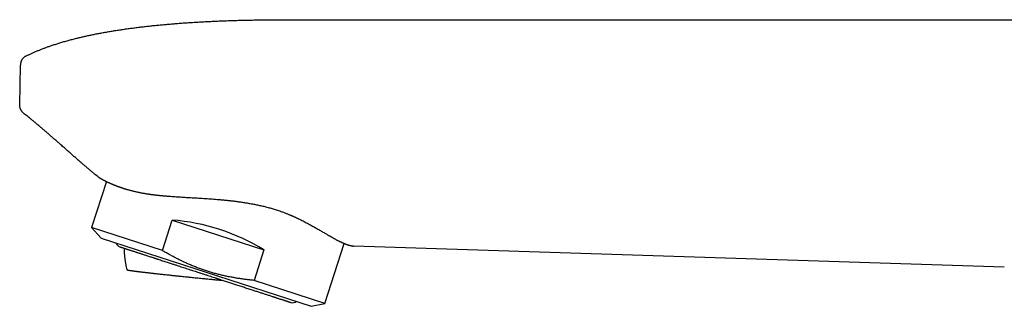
# Model space of a CAD drawing. Header units: millimetres. Extents: x 8 to 616, y 12 to 442.
# Tile 1 of 34: x 29 to 125, y 414 to 442. Entities that reach past the tile are written whole.
import ezdxf

# ---------------------------------------------------------------- set-up
doc = ezdxf.new("R2010")
doc.units = ezdxf.units.MM

msp = doc.modelspace()

# ---------------------------------------------------------------- linework, layer by layer
at = {"color": 7, "linetype": 'Continuous', "lineweight": 30}
for p, q in [((55.265, 442.083), (165.265, 442.083)), ((30.018, 438.554), (30.018, 438.554)), ((29.395, 433.784), (29.463, 437.676)), ((29.463, 437.676), (29.463, 437.676)), ((29.463, 437.676), (29.463, 437.676)), ((29.753, 433.001), (29.783, 432.976)), ((29.778, 432.98), (29.753, 433.001)), ((37.858, 426.337), (36.403, 421.86)), ((36.403, 421.86), (37.319, 420.843)), ((43.294, 419.621), (36.403, 421.86)), ((43.294, 419.621), (44.256, 422.584)), ((44.256, 422.584), (53.177, 419.686)), ((37.319, 420.843), (57.766, 414.199)), ((59.105, 414.483), (60.999, 420.314)), ((125.265, 418.013), (61.936, 420.055)), ((53.177, 419.686), (52.214, 416.722)), ((59.105, 414.483), (52.214, 416.722)), ((57.766, 414.199), (59.105, 414.483))]:
    msp.add_line(p, q, dxfattribs=at)
at = {"color": 7, "linetype": 'Continuous', "lineweight": 30, "flags": 128}
for points in [[(37.024, 426.804), (37.009, 426.812), (36.99, 426.826)], [(61.933, 420.055), (61.915, 420.057), (61.9, 420.06)]]:
    msp.add_lwpolyline(points, dxfattribs=at)
at = {"color": 7, "linetype": 'Continuous', "lineweight": 30}
for centre, start, end in [((39.329, 420.558), 197.68533, 252), ((55.972, 415.15), 252, 306.31467)]:
    msp.add_arc(centre, 0.6, start, end, dxfattribs=at)
msp.add_ellipse((46.759, 415.109), major_axis=(11.351, -3.688), ratio=0.57735, start_param=1.16697, end_param=1.974622, dxfattribs=at)
for points, knots in [([(30.018, 438.554), (30.104, 438.597), (30.278, 438.682), (30.544, 438.805), (30.816, 438.927), (31.095, 439.045), (31.379, 439.161), (31.667, 439.273), (31.96, 439.383), (32.259, 439.49), (32.584, 439.602), (32.936, 439.717), (33.317, 439.835), (33.706, 439.951), (34.104, 440.062), (34.511, 440.171), (34.907, 440.272), (35.291, 440.364), (35.661, 440.45), (36.038, 440.534), (36.422, 440.615), (36.812, 440.694), (37.209, 440.77), (37.627, 440.847), (38.065, 440.924), (38.525, 441.001), (38.992, 441.075), (39.468, 441.146), (39.937, 441.213), (40.397, 441.275), (40.85, 441.333), (41.309, 441.389), (41.775, 441.443), (42.245, 441.494), (42.719, 441.543), (43.196, 441.589), (43.679, 441.633), (44.173, 441.676), (44.676, 441.716), (45.19, 441.755), (45.71, 441.792), (46.237, 441.826), (46.77, 441.858), (47.311, 441.888), (47.858, 441.916), (48.412, 441.942), (48.972, 441.966), (49.54, 441.987), (50.114, 442.006), (50.695, 442.023), (51.282, 442.038), (51.897, 442.052), (52.539, 442.063), (53.209, 442.072), (53.887, 442.078), (54.573, 442.082), (55.034, 442.083), (55.265, 442.083)], [0, 0, 0, 0, 0.011237, 0.022659, 0.034268, 0.04607, 0.058066, 0.070041, 0.082211, 0.094578, 0.107145, 0.122371, 0.137888, 0.1537, 0.169812, 0.186227, 0.202948, 0.217527, 0.232335, 0.247375, 0.262647, 0.278155, 0.293898, 0.30988, 0.327737, 0.345885, 0.364327, 0.383064, 0.402099, 0.419623, 0.437394, 0.455413, 0.473679, 0.492195, 0.510623, 0.529294, 0.548206, 0.567362, 0.587161, 0.607214, 0.627522, 0.648087, 0.668908, 0.689987, 0.711323, 0.732917, 0.754771, 0.776884, 0.799258, 0.821891, 0.844786, 0.867943, 0.893718, 0.91981, 0.946221, 0.972951, 1, 1, 1, 1]), ([(30.023, 438.557), (29.997, 438.543), (29.945, 438.516), (29.87, 438.466), (29.799, 438.408), (29.733, 438.344), (29.672, 438.273), (29.618, 438.196), (29.571, 438.115), (29.533, 438.03), (29.503, 437.942), (29.481, 437.854), (29.467, 437.765), (29.464, 437.706), (29.463, 437.676)], [0, 0, 0, 0, 0.0800901, 0.1618649, 0.2450473, 0.3293264, 0.4143581, 0.4997757, 0.5852058, 0.6702757, 0.7546221, 0.8378994, 0.9197879, 1, 1, 1, 1]), ([(29.539, 433.251), (29.536, 433.256), (29.518, 433.284), (29.492, 433.337), (29.46, 433.409), (29.435, 433.483), (29.416, 433.558), (29.403, 433.634), (29.396, 433.709), (29.395, 433.759), (29.395, 433.784)], [0, 0, 0, 0, 0.035634, 0.17548, 0.315325, 0.454742, 0.593311, 0.730628, 0.866309, 1, 1, 1, 1]), ([(29.539, 433.251), (29.55, 433.234), (29.574, 433.194), (29.618, 433.137), (29.669, 433.078), (29.724, 433.024), (29.763, 432.992), (29.783, 432.976)], [0, 0, 0, 0, 0.161827, 0.374205, 0.585152, 0.793969, 1, 1, 1, 1]), ([(36.99, 426.826), (36.924, 426.879), (36.79, 426.988), (36.587, 427.155), (36.379, 427.327), (36.166, 427.505), (35.941, 427.694), (35.704, 427.896), (35.52, 428.054), (35.399, 428.158), (35.342, 428.208), (35.287, 428.255), (35.236, 428.299), (35.188, 428.341), (35.139, 428.383), (35.062, 428.45), (34.955, 428.543), (34.817, 428.664), (34.673, 428.79), (34.525, 428.92), (34.372, 429.055), (34.218, 429.191), (34.061, 429.329), (33.904, 429.468), (33.742, 429.612), (33.576, 429.759), (33.372, 429.939), (33.134, 430.149), (32.866, 430.386), (32.604, 430.616), (32.348, 430.839), (32.101, 431.054), (31.861, 431.261), (31.628, 431.461), (31.401, 431.654), (31.179, 431.841), (30.962, 432.023), (30.749, 432.199), (30.543, 432.368), (30.343, 432.531), (30.149, 432.687), (29.962, 432.836), (29.839, 432.932), (29.778, 432.98)], [0, 0, 0, 0, 0.02697, 0.054691, 0.083164, 0.112388, 0.142364, 0.176206, 0.210956, 0.218882, 0.226853, 0.234871, 0.241635, 0.248308, 0.25508, 0.261951, 0.28065, 0.300046, 0.320141, 0.340934, 0.362424, 0.384613, 0.406173, 0.428354, 0.451155, 0.474576, 0.498616, 0.537284, 0.574991, 0.611736, 0.647516, 0.68233, 0.715579, 0.747893, 0.779272, 0.809716, 0.839816, 0.868943, 0.897097, 0.924278, 0.950489, 0.975729, 1, 1, 1, 1]), ([(37.023, 426.803), (37.023, 426.803), (37.023, 426.803), (37.026, 426.801), (37.029, 426.799), (37.036, 426.794), (37.043, 426.789), (37.052, 426.784), (37.062, 426.777), (37.072, 426.771), (37.083, 426.764), (37.094, 426.756), (37.106, 426.749), (37.118, 426.742), (37.13, 426.734), (37.144, 426.725), (37.159, 426.716), (37.174, 426.707), (37.189, 426.698), (37.204, 426.688), (37.221, 426.678), (37.24, 426.667), (37.261, 426.655), (37.285, 426.641), (37.311, 426.626), (37.34, 426.609), (37.372, 426.591), (37.406, 426.572), (37.444, 426.551), (37.483, 426.529), (37.524, 426.507), (37.562, 426.487), (37.597, 426.469), (37.627, 426.453), (37.657, 426.438), (37.687, 426.422), (37.718, 426.407), (37.748, 426.391), (37.777, 426.377), (37.803, 426.364), (37.827, 426.352), (37.849, 426.341), (37.868, 426.332), (37.885, 426.324), (37.903, 426.315), (37.924, 426.305), (37.946, 426.294), (37.97, 426.283), (37.994, 426.272), (38.02, 426.259), (38.049, 426.246), (38.091, 426.226), (38.145, 426.201), (38.213, 426.171), (38.281, 426.141), (38.344, 426.113), (38.402, 426.088), (38.456, 426.065), (38.51, 426.042), (38.567, 426.019), (38.628, 425.994), (38.693, 425.968), (38.756, 425.943), (38.814, 425.92), (38.868, 425.9), (38.924, 425.878), (38.983, 425.856), (39.044, 425.834), (39.108, 425.811), (39.173, 425.788), (39.239, 425.765), (39.305, 425.742), (39.371, 425.72), (39.434, 425.699), (39.485, 425.682), (39.525, 425.669), (39.554, 425.66), (39.582, 425.651), (39.607, 425.643), (39.628, 425.637), (39.645, 425.631), (39.657, 425.628), (39.666, 425.625), (39.675, 425.622), (39.686, 425.619), (39.699, 425.615), (39.715, 425.61), (39.735, 425.604), (39.759, 425.597), (39.785, 425.589), (39.813, 425.581), (39.841, 425.572), (39.896, 425.556), (39.98, 425.532), (40.094, 425.5), (40.215, 425.468), (40.342, 425.435), (40.475, 425.403), (40.613, 425.37), (40.759, 425.338), (40.911, 425.305), (41.052, 425.277), (41.181, 425.252), (41.294, 425.231), (41.408, 425.21), (41.519, 425.191), (41.625, 425.173), (41.723, 425.158), (41.812, 425.144), (41.892, 425.132), (41.958, 425.122), (42.011, 425.114), (42.05, 425.109), (42.085, 425.104), (42.114, 425.1), (42.137, 425.096), (42.157, 425.094), (42.177, 425.091), (42.197, 425.088), (42.22, 425.085), (42.245, 425.082), (42.272, 425.078), (42.312, 425.073), (42.367, 425.066), (42.439, 425.057), (42.519, 425.047), (42.609, 425.036), (42.71, 425.025), (42.818, 425.013), (42.935, 425), (43.053, 424.988), (43.171, 424.976), (43.288, 424.965), (43.408, 424.954), (43.531, 424.943), (43.654, 424.933), (43.832, 424.918), (44.066, 424.9), (44.354, 424.879), (44.637, 424.86), (44.918, 424.842), (45.197, 424.825), (45.476, 424.808), (45.755, 424.792), (46.048, 424.775), (46.357, 424.757), (46.681, 424.739), (47.004, 424.719), (47.327, 424.699), (47.649, 424.678), (47.971, 424.656), (48.29, 424.632), (48.606, 424.606), (48.861, 424.584), (49.056, 424.567), (49.192, 424.554), (49.327, 424.541), (49.463, 424.527), (49.6, 424.513), (49.741, 424.497), (49.889, 424.481), (50.044, 424.463), (50.204, 424.444), (50.368, 424.424), (50.537, 424.402), (50.712, 424.378), (50.893, 424.353), (51.081, 424.325), (51.271, 424.296), (51.462, 424.265), (51.655, 424.233), (51.854, 424.198), (52.057, 424.161), (52.258, 424.122), (52.458, 424.082), (52.654, 424.041), (52.855, 423.997), (53.058, 423.95), (53.265, 423.9), (53.475, 423.847), (53.681, 423.793), (53.884, 423.736), (54.083, 423.679), (54.283, 423.618), (54.484, 423.553), (54.643, 423.501), (54.734, 423.469), (54.757, 423.46)], [0, 0, 0, 0, 0.000485, 0.002084, 0.008338, 0.013671, 0.018768, 0.023956, 0.028873, 0.033519, 0.037893, 0.042048, 0.046048, 0.049892, 0.053581, 0.057997, 0.062167, 0.06609, 0.069766, 0.073202, 0.077131, 0.081368, 0.085914, 0.090768, 0.09593, 0.1014, 0.107179, 0.113265, 0.119334, 0.12568, 0.13202, 0.13799, 0.142422, 0.146625, 0.1506, 0.154347, 0.15851, 0.16235, 0.165867, 0.16906, 0.171946, 0.17458, 0.176638, 0.178516, 0.180497, 0.182842, 0.185551, 0.187934, 0.190542, 0.193375, 0.196432, 0.199598, 0.206509, 0.213207, 0.21969, 0.22596, 0.230909, 0.235716, 0.240404, 0.245272, 0.250428, 0.25587, 0.2616, 0.265706, 0.269947, 0.274325, 0.278838, 0.283487, 0.288271, 0.293073, 0.297671, 0.302571, 0.307207, 0.311578, 0.315684, 0.317729, 0.319701, 0.3216, 0.323323, 0.324755, 0.325897, 0.326645, 0.32718, 0.327689, 0.328383, 0.32926, 0.330321, 0.331565, 0.333147, 0.334909, 0.336702, 0.338513, 0.340341, 0.347221, 0.354334, 0.36168, 0.369258, 0.37709, 0.385042, 0.393251, 0.401721, 0.410453, 0.416421, 0.422509, 0.428595, 0.434383, 0.43986, 0.445026, 0.449314, 0.453362, 0.457168, 0.459298, 0.461282, 0.462988, 0.46441, 0.465577, 0.466467, 0.467376, 0.468392, 0.469515, 0.470746, 0.472064, 0.473454, 0.4766, 0.480063, 0.483843, 0.488248, 0.493021, 0.49816, 0.503654, 0.5095, 0.514642, 0.520028, 0.525619, 0.531212, 0.536777, 0.542313, 0.555256, 0.568053, 0.580257, 0.592334, 0.604286, 0.616115, 0.627822, 0.639408, 0.652908, 0.666258, 0.679473, 0.692552, 0.705724, 0.718747, 0.731616, 0.744325, 0.756873, 0.762348, 0.767795, 0.773216, 0.778609, 0.784074, 0.78972, 0.795648, 0.80186, 0.808354, 0.814885, 0.821678, 0.828736, 0.836058, 0.843643, 0.851493, 0.859137, 0.867016, 0.87513, 0.88348, 0.892065, 0.900075, 0.908279, 0.916677, 0.92527, 0.934057, 0.943037, 0.952211, 0.960789, 0.969528, 0.978428, 0.987487, 0.996705, 1, 1, 1, 1]), ([(54.758, 423.461), (54.811, 423.442), (54.915, 423.405), (55.066, 423.35), (55.207, 423.296), (55.34, 423.244), (55.464, 423.194), (55.58, 423.147), (55.685, 423.103), (55.78, 423.063), (55.865, 423.026), (55.944, 422.992), (56.016, 422.96), (56.083, 422.931), (56.194, 422.881), (56.353, 422.808), (56.559, 422.71), (56.77, 422.607), (56.984, 422.5), (57.199, 422.39), (57.41, 422.279), (57.616, 422.168), (57.811, 422.062), (57.996, 421.958), (58.172, 421.86), (58.343, 421.762), (58.511, 421.665), (58.675, 421.569), (58.837, 421.474), (58.985, 421.387), (59.12, 421.308), (59.242, 421.237), (59.361, 421.167), (59.461, 421.108), (59.543, 421.06), (59.61, 421.022), (59.675, 420.984), (59.74, 420.947), (59.809, 420.907), (59.884, 420.865), (59.965, 420.82), (60.048, 420.774), (60.117, 420.737), (60.17, 420.708), (60.207, 420.689), (60.24, 420.671), (60.271, 420.655), (60.299, 420.641), (60.325, 420.628), (60.347, 420.616), (60.367, 420.606), (60.384, 420.598), (60.4, 420.59), (60.415, 420.582), (60.432, 420.574), (60.451, 420.564), (60.475, 420.552), (60.502, 420.539), (60.53, 420.525), (60.56, 420.511), (60.59, 420.497), (60.63, 420.478), (60.68, 420.454), (60.74, 420.426), (60.801, 420.399), (60.863, 420.372), (60.924, 420.345), (60.974, 420.324), (61.013, 420.309), (61.039, 420.298), (61.065, 420.288), (61.087, 420.279), (61.107, 420.271), (61.123, 420.265), (61.134, 420.261), (61.142, 420.258), (61.15, 420.255), (61.156, 420.252), (61.162, 420.25), (61.167, 420.248), (61.173, 420.246), (61.18, 420.244), (61.188, 420.24), (61.199, 420.236), (61.211, 420.232), (61.225, 420.227), (61.24, 420.222), (61.256, 420.216), (61.273, 420.21), (61.296, 420.202), (61.323, 420.193), (61.354, 420.183), (61.38, 420.175), (61.403, 420.168), (61.422, 420.162), (61.44, 420.156), (61.455, 420.152), (61.469, 420.148), (61.482, 420.144), (61.495, 420.14), (61.506, 420.137), (61.516, 420.134), (61.526, 420.132), (61.536, 420.129), (61.547, 420.126), (61.56, 420.123), (61.575, 420.119), (61.591, 420.115), (61.607, 420.111), (61.624, 420.107), (61.642, 420.103), (61.66, 420.099), (61.677, 420.095), (61.694, 420.091), (61.717, 420.086), (61.746, 420.081), (61.77, 420.076), (61.786, 420.074), (61.795, 420.072), (61.803, 420.071), (61.812, 420.07), (61.821, 420.068), (61.832, 420.066), (61.842, 420.065), (61.854, 420.063), (61.865, 420.062), (61.877, 420.061), (61.888, 420.059), (61.895, 420.058), (61.899, 420.058)], [0, 0, 0, 0, 0.012981, 0.025342, 0.037084, 0.048207, 0.05871, 0.068593, 0.077857, 0.085805, 0.093232, 0.100138, 0.106524, 0.112389, 0.117739, 0.136362, 0.155331, 0.174644, 0.19562, 0.21661, 0.237598, 0.258584, 0.279567, 0.298641, 0.317713, 0.336783, 0.35585, 0.374918, 0.394121, 0.413689, 0.429009, 0.444553, 0.460025, 0.47505, 0.484265, 0.493303, 0.502164, 0.511063, 0.520394, 0.531508, 0.543182, 0.555415, 0.568206, 0.574109, 0.579735, 0.584956, 0.589769, 0.594176, 0.598177, 0.601771, 0.604958, 0.607738, 0.610111, 0.612369, 0.615108, 0.618345, 0.62208, 0.626717, 0.631562, 0.636539, 0.64165, 0.646895, 0.657192, 0.667954, 0.679072, 0.690522, 0.702304, 0.714416, 0.719849, 0.725346, 0.730595, 0.73532, 0.739521, 0.743198, 0.74512, 0.74686, 0.748419, 0.749796, 0.750991, 0.752014, 0.753207, 0.754743, 0.756684, 0.758989, 0.761657, 0.764689, 0.768084, 0.771842, 0.775915, 0.779931, 0.787893, 0.795247, 0.801998, 0.807517, 0.812555, 0.817111, 0.821197, 0.825008, 0.828609, 0.831999, 0.835179, 0.838147, 0.840905, 0.84369, 0.846778, 0.850808, 0.855259, 0.860133, 0.865429, 0.870936, 0.876837, 0.883038, 0.889222, 0.895363, 0.901461, 0.915666, 0.929629, 0.933565, 0.937481, 0.941429, 0.945832, 0.950784, 0.95618, 0.962104, 0.968556, 0.975536, 0.983202, 0.991416, 1, 1, 1, 1]), ([(39.144, 419.987), (39.144, 419.987), (39.144, 419.987), (39.151, 419.985), (39.167, 419.979), (39.187, 419.973), (39.205, 419.967), (39.219, 419.963), (39.233, 419.958), (39.249, 419.953), (39.267, 419.947), (39.291, 419.939), (39.326, 419.928), (39.372, 419.913), (39.424, 419.896), (39.48, 419.878), (39.542, 419.857), (39.609, 419.836), (39.681, 419.812), (39.762, 419.786), (39.854, 419.756), (39.956, 419.723), (40.065, 419.688), (40.181, 419.65), (40.302, 419.61), (40.431, 419.569), (40.56, 419.527), (40.688, 419.485), (40.815, 419.444), (40.946, 419.401), (41.081, 419.357), (41.221, 419.312), (41.365, 419.265), (41.513, 419.217), (41.67, 419.166), (41.837, 419.112), (42.012, 419.055), (42.192, 418.997), (42.347, 418.946), (42.475, 418.905), (42.574, 418.873), (42.674, 418.84), (42.775, 418.807), (42.878, 418.774), (43.018, 418.728), (43.197, 418.67), (43.416, 418.599), (43.639, 418.527), (43.837, 418.462), (44.009, 418.406), (44.155, 418.359), (44.301, 418.311), (44.445, 418.264), (44.625, 418.206), (44.841, 418.136), (45.096, 418.053), (45.354, 417.969), (45.614, 417.885), (45.867, 417.802), (46.112, 417.723), (46.348, 417.646), (46.585, 417.569), (46.793, 417.501), (46.972, 417.443), (47.122, 417.395), (47.273, 417.346), (47.427, 417.296), (47.62, 417.233), (47.849, 417.158), (48.114, 417.072), (48.324, 417.004), (48.481, 416.953), (48.584, 416.92), (48.687, 416.886), (48.79, 416.853), (48.893, 416.819), (49.031, 416.775), (49.202, 416.719), (49.407, 416.652), (49.611, 416.586), (49.813, 416.52), (50.014, 416.455), (50.213, 416.39), (50.411, 416.326), (50.617, 416.259), (50.833, 416.189), (51.056, 416.117), (51.275, 416.045), (51.491, 415.975), (51.704, 415.906), (51.914, 415.838), (52.111, 415.774), (52.296, 415.714), (52.469, 415.657), (52.639, 415.602), (52.805, 415.548), (52.968, 415.495), (53.127, 415.444), (53.282, 415.393), (53.439, 415.342), (53.596, 415.291), (53.753, 415.24), (53.905, 415.191), (54.028, 415.151), (54.125, 415.119), (54.198, 415.096), (54.27, 415.072), (54.34, 415.049), (54.409, 415.027), (54.5, 414.997), (54.61, 414.962), (54.737, 414.92), (54.856, 414.882), (54.955, 414.849), (55.036, 414.823), (55.101, 414.802), (55.162, 414.782), (55.22, 414.763), (55.288, 414.741), (55.364, 414.717), (55.444, 414.691), (55.516, 414.667), (55.58, 414.646), (55.616, 414.635), (55.634, 414.629)], [0, 0, 0, 0, 0.004852, 0.015652, 0.02644, 0.037226, 0.041466, 0.045708, 0.049953, 0.054201, 0.058454, 0.062711, 0.071289, 0.079852, 0.088406, 0.096955, 0.105505, 0.114062, 0.122631, 0.131218, 0.14123, 0.151222, 0.161202, 0.171179, 0.181163, 0.191162, 0.201183, 0.209945, 0.218691, 0.227426, 0.236156, 0.244888, 0.253627, 0.262379, 0.271149, 0.280756, 0.290344, 0.299921, 0.309496, 0.314513, 0.319532, 0.324555, 0.329583, 0.334616, 0.339657, 0.349982, 0.360288, 0.370584, 0.380881, 0.387358, 0.393841, 0.400333, 0.406753, 0.412874, 0.423789, 0.434693, 0.445598, 0.456515, 0.467456, 0.477193, 0.486915, 0.49663, 0.506344, 0.512455, 0.518571, 0.524694, 0.530905, 0.537396, 0.548196, 0.558984, 0.569771, 0.574011, 0.578253, 0.582497, 0.586746, 0.590998, 0.595256, 0.603834, 0.612397, 0.62095, 0.629499, 0.638049, 0.646606, 0.655176, 0.663763, 0.673774, 0.683766, 0.693746, 0.703724, 0.713708, 0.723706, 0.733728, 0.742489, 0.751235, 0.75997, 0.7687, 0.777432, 0.786171, 0.794923, 0.803694, 0.8133, 0.822888, 0.832466, 0.84204, 0.847057, 0.852077, 0.8571, 0.862127, 0.867161, 0.872201, 0.882526, 0.892832, 0.903129, 0.913426, 0.919903, 0.926386, 0.932877, 0.939298, 0.945421, 0.956338, 0.967243, 0.978147, 0.989062, 1, 1, 1, 1]), ([(61.386, 420.173), (61.389, 420.172), (61.401, 420.168), (61.419, 420.162), (61.441, 420.156), (61.46, 420.15), (61.478, 420.145), (61.494, 420.141), (61.508, 420.137), (61.521, 420.133), (61.533, 420.13), (61.545, 420.127), (61.559, 420.123), (61.574, 420.119), (61.59, 420.115), (61.608, 420.111), (61.627, 420.106), (61.647, 420.101), (61.667, 420.097), (61.687, 420.092), (61.706, 420.088), (61.725, 420.085), (61.741, 420.082), (61.756, 420.079), (61.769, 420.076), (61.781, 420.074), (61.793, 420.072), (61.804, 420.07), (61.814, 420.069), (61.822, 420.068), (61.828, 420.067), (61.835, 420.066), (61.842, 420.065), (61.849, 420.064), (61.857, 420.063), (61.865, 420.062), (61.873, 420.061), (61.881, 420.06), (61.889, 420.059), (61.897, 420.058), (61.905, 420.057), (61.909, 420.057), (61.91, 420.057)], [0, 0, 0, 0, 0.010377, 0.039772, 0.066145, 0.089578, 0.111356, 0.131956, 0.149804, 0.166665, 0.18254, 0.198365, 0.216684, 0.237637, 0.261221, 0.287435, 0.316277, 0.347746, 0.380392, 0.411503, 0.446122, 0.478528, 0.508724, 0.536712, 0.562941, 0.587605, 0.612442, 0.637528, 0.662865, 0.679591, 0.696424, 0.713366, 0.731493, 0.752052, 0.775045, 0.800476, 0.828347, 0.858662, 0.891427, 0.926645, 0.964326, 1, 1, 1, 1]), ([(61.936, 420.055), (61.936, 420.055), (61.936, 420.055), (61.933, 420.055), (61.925, 420.056), (61.918, 420.057), (61.91, 420.057), (61.909, 420.058)], [0, 0, 0, 0, 0.149913, 0.354737, 0.614615, 0.972967, 1, 1, 1, 1]), ([(39.556, 419.853), (39.557, 419.814), (39.558, 419.734), (39.562, 419.611), (39.567, 419.484), (39.575, 419.357), (39.584, 419.229), (39.596, 419.101), (39.609, 418.972), (39.625, 418.843), (39.642, 418.714), (39.661, 418.585), (39.683, 418.456), (39.706, 418.327), (39.731, 418.198), (39.758, 418.069), (39.788, 417.94), (39.813, 417.835), (39.829, 417.773), (39.834, 417.754)], [0, 0, 0, 0, 0.054355, 0.113798, 0.173626, 0.233791, 0.294255, 0.354982, 0.415947, 0.477124, 0.538495, 0.60004, 0.661746, 0.723598, 0.785586, 0.847698, 0.909927, 0.972263, 1, 1, 1, 1]), ([(52.214, 416.722), (52.081, 416.735), (51.816, 416.761), (51.419, 416.807), (51.022, 416.859), (50.627, 416.918), (50.232, 416.984), (49.839, 417.058), (49.446, 417.14), (49.055, 417.229), (48.666, 417.326), (48.276, 417.432), (47.885, 417.548), (47.493, 417.672), (47.104, 417.805), (46.714, 417.948), (46.323, 418.101), (45.949, 418.258), (45.593, 418.414), (45.257, 418.569), (44.923, 418.731), (44.592, 418.898), (44.264, 419.071), (43.938, 419.249), (43.614, 419.432), (43.4, 419.558), (43.294, 419.621)], [0, 0, 0, 0, 0.042243, 0.084485, 0.126749, 0.16902, 0.21129, 0.253552, 0.295927, 0.338309, 0.380692, 0.423065, 0.46648, 0.509905, 0.55333, 0.596745, 0.641553, 0.686362, 0.725454, 0.764545, 0.80375, 0.84296, 0.88217, 0.921375, 0.960688, 1, 1, 1, 1]), ([(125.261, 418.014), (125.261, 418.014), (125.261, 418.013), (125.262, 418.013), (125.263, 418.013)], [0, 0, 0, 0, 0.003073, 1, 1, 1, 1]), ([(39.834, 417.755), (39.834, 417.754), (39.834, 417.752), (39.843, 417.748), (39.86, 417.742), (39.882, 417.736), (39.904, 417.731), (39.925, 417.727), (39.949, 417.722), (39.978, 417.717), (40.012, 417.711), (40.053, 417.704), (40.099, 417.696), (40.149, 417.689), (40.203, 417.68), (40.269, 417.671), (40.348, 417.66), (40.442, 417.647), (40.544, 417.633), (40.648, 417.619), (40.754, 417.606), (40.857, 417.593), (40.962, 417.58), (41.069, 417.566), (41.18, 417.553), (41.292, 417.539), (41.404, 417.526), (41.515, 417.513), (41.63, 417.499), (41.748, 417.486), (41.87, 417.472), (41.995, 417.457), (42.124, 417.443), (42.246, 417.429), (42.362, 417.416), (42.471, 417.404), (42.581, 417.391), (42.703, 417.378), (42.838, 417.363), (42.985, 417.347), (43.135, 417.33), (43.289, 417.314), (43.444, 417.297), (43.622, 417.278), (43.822, 417.256), (44.047, 417.233), (44.275, 417.208), (44.473, 417.188), (44.636, 417.171), (44.764, 417.157), (44.893, 417.144), (45.066, 417.126), (45.283, 417.104), (45.518, 417.08), (45.725, 417.059), (45.904, 417.041), (46.112, 417.02), (46.35, 416.996), (46.618, 416.969), (46.888, 416.942), (47.145, 416.917), (47.386, 416.893), (47.613, 416.871), (47.84, 416.849), (48.057, 416.828), (48.264, 416.808), (48.46, 416.789), (48.657, 416.77), (48.847, 416.752), (49.029, 416.734), (49.147, 416.723), (49.205, 416.718)], [0, 0, 0, 0, 0.008611, 0.027062, 0.045586, 0.064111, 0.074737, 0.085363, 0.096003, 0.106643, 0.1201, 0.133559, 0.147017, 0.160539, 0.174062, 0.187584, 0.206035, 0.224486, 0.24301, 0.261535, 0.277437, 0.293351, 0.308083, 0.322814, 0.337583, 0.352352, 0.365631, 0.37891, 0.392217, 0.405523, 0.418868, 0.432213, 0.445586, 0.458959, 0.469585, 0.480211, 0.490851, 0.501491, 0.514949, 0.528408, 0.541865, 0.555387, 0.568911, 0.582433, 0.600884, 0.619334, 0.637859, 0.656383, 0.666391, 0.676399, 0.686419, 0.696439, 0.716242, 0.736046, 0.749309, 0.762574, 0.775837, 0.795286, 0.814735, 0.83427, 0.853806, 0.869978, 0.88615, 0.902372, 0.918594, 0.932604, 0.946613, 0.960655, 0.974697, 0.987346, 1, 1, 1, 1]), ([(55.634, 414.629), (55.649, 414.624), (55.678, 414.615), (55.713, 414.603), (55.742, 414.594), (55.761, 414.588), (55.773, 414.584), (55.78, 414.581), (55.785, 414.58), (55.787, 414.579), (55.787, 414.579), (55.787, 414.579)], [0, 0, 0, 0, 0.149645, 0.299036, 0.448296, 0.597549, 0.691418, 0.785363, 0.879415, 0.974815, 1, 1, 1, 1])]:
    msp.add_open_spline(points, degree=3, knots=knots, dxfattribs=at)

doc.saveas('drawing.dxf')
